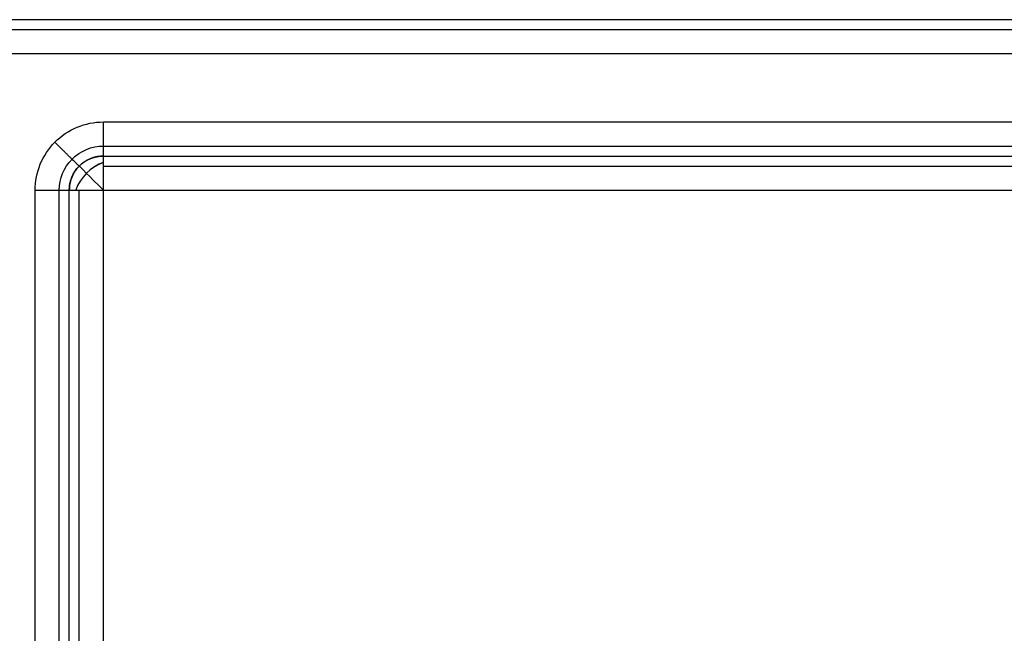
# Model space of a CAD drawing. Header units: millimetres. Extents: x -523 to -383, y 3 to 43.
# Tile 16 of 41: x -521.76 to -518.87, y 40.63 to 42.43. Entities that reach past the tile are written whole.
import ezdxf

# ---------------------------------------------------------------- set-up
doc = ezdxf.new("R2010")
doc.units = ezdxf.units.MM
doc.header["$MEASUREMENT"] = 0
doc.layers.add('Default', color=7, linetype='Continuous', true_color=0x000000)

msp = doc.modelspace()

# ---------------------------------------------------------------- linework, layer by layer
at = {"layer": 'Default'}
for p, q in [((-489.0448, 42.3258, -47.1014), (-521.916, 42.3258, -47.1014)), ((-489.0448, 42.3258, -44.1014), (-521.916, 42.3258, -44.1014)), ((-489.0448, 42.3258, -12.4014), (-521.916, 42.3258, -12.4014)), ((-489.0448, 42.3258, -9.4014), (-521.916, 42.3258, -9.4014)), ((-489.0448, 42.3258, 22.4987), (-521.916, 42.3258, 22.4987)), ((-489.0448, 42.3258, 25.4987), (-521.916, 42.3258, 25.4987)), ((-521.516, 42.1258, -44.1014), (-489.0448, 42.1258, -44.1014)), ((-521.516, 42.1258, -9.4014), (-489.0448, 42.1258, -9.4014)), ((-521.516, 42.1258, 25.4987), (-489.0448, 42.1258, 25.4987)), ((-521.716, 4.3258, -44.1014), (-521.716, 41.9258, -44.1014)), ((-521.716, 4.3258, -9.4014), (-521.716, 41.9258, -9.4014)), ((-521.716, 4.3258, 25.4987), (-521.716, 41.9258, 25.4987)), ((-521.516, 4.3258, -46.9014), (-521.516, 41.9258, -46.9014)), ((-521.516, 41.9258, -46.9014), (-489.0448, 41.9258, -46.9014)), ((-521.516, 4.3258, -12.2014), (-521.516, 41.9258, -12.2014)), ((-521.516, 41.9258, -12.2014), (-489.0448, 41.9258, -12.2014)), ((-521.516, 4.3258, 22.6987), (-521.516, 41.9258, 22.6987)), ((-521.516, 41.9258, 22.6987), (-489.0448, 41.9258, 22.6987))]:
    msp.add_line(p, q, dxfattribs=at)
at = {"layer": 'Default', "extrusion": (-0.503912, 0.503912, 0.701531)}
for centre in [(339.1215, -312.8521, 251.0922), (339.1215, -288.1235, 275.4354), (339.1215, -263.2524, 299.9189)]:
    msp.add_arc(centre, 0.1, 234.9304, 305.0696, dxfattribs=at)
at = {"layer": 'Default', "extrusion": (0.707107, 0.707107, 0)}
for centre in [(398.4136, -46.8014, -339.1215), (398.4136, -12.1014, -339.1215), (398.4136, 22.7987, -339.1215)]:
    msp.add_arc(centre, 0.1, 270, 360, dxfattribs=at)
at = {"layer": 'Default'}
for points in [[(-384.117, 42.4258, -48.5013), (-453.4168, 42.4258, -48.4301), (-522.7165, 42.4258, -48.3588)], [(-384.117, 42.4258, -13.8013), (-453.4168, 42.4258, -13.7301), (-522.7165, 42.4258, -13.6588)], [(-384.117, 42.4258, 21.0987), (-453.4168, 42.4258, 21.17), (-522.7165, 42.4258, 21.2413)], [(-489.0448, 42.4258, -47.0014), (-505.4804, 42.4258, -47.0014), (-521.916, 42.4258, -47.0014)], [(-489.0448, 42.4258, -44.2014), (-505.4804, 42.4258, -44.2014), (-521.916, 42.4258, -44.2014)], [(-489.0448, 42.4258, -45.6014), (-505.4804, 42.4258, -45.6014), (-521.916, 42.4258, -45.6014)], [(-489.0448, 42.4258, -12.3014), (-505.4804, 42.4258, -12.3014), (-521.916, 42.4258, -12.3014)], [(-489.0448, 42.4258, -9.5014), (-505.4804, 42.4258, -9.5014), (-521.916, 42.4258, -9.5014)], [(-489.0448, 42.4258, -10.9014), (-505.4804, 42.4258, -10.9014), (-521.916, 42.4258, -10.9014)], [(-489.0448, 42.4258, 22.5987), (-505.4804, 42.4258, 22.5987), (-521.916, 42.4258, 22.5987)], [(-489.0448, 42.4258, 25.3987), (-505.4804, 42.4258, 25.3987), (-521.916, 42.4258, 25.3987)], [(-489.0448, 42.4258, 23.9987), (-505.4804, 42.4258, 23.9987), (-521.916, 42.4258, 23.9987)], [(-489.0448, 42.3965, -47.0721), (-505.4804, 42.3965, -47.0721), (-521.916, 42.3965, -47.0721)], [(-489.0448, 42.3965, -44.1306), (-505.4804, 42.3965, -44.1306), (-521.916, 42.3965, -44.1306)], [(-489.0448, 42.3965, -12.3721), (-505.4804, 42.3965, -12.3721), (-521.916, 42.3965, -12.3721)], [(-489.0448, 42.3965, -9.4306), (-505.4804, 42.3965, -9.4306), (-521.916, 42.3965, -9.4306)], [(-489.0448, 42.3965, 22.528), (-505.4804, 42.3965, 22.528), (-521.916, 42.3965, 22.528)], [(-489.0448, 42.3965, 25.4694), (-505.4804, 42.3965, 25.4694), (-521.916, 42.3965, 25.4694)], [(-521.516, 42.0551, -44.1306), (-505.2804, 42.0551, -44.1306), (-489.0448, 42.0551, -44.1306)], [(-521.516, 42.0551, -9.4306), (-505.2804, 42.0551, -9.4306), (-489.0448, 42.0551, -9.4306)], [(-521.516, 42.0551, 25.4694), (-505.2804, 42.0551, 25.4694), (-489.0448, 42.0551, 25.4694)], [(-521.516, 42.0258, -46.8014), (-521.516, 42.0258, -45.5014), (-521.516, 42.0258, -44.2014)], [(-521.516, 42.0258, -44.2014), (-505.2804, 42.0258, -44.2014), (-489.0448, 42.0258, -44.2014)], [(-521.516, 42.0258, -46.8014), (-505.2804, 42.0258, -46.8014), (-489.0448, 42.0258, -46.8014)], [(-521.516, 42.0258, -45.5014), (-505.2804, 42.0258, -45.5014), (-489.0448, 42.0258, -45.5014)], [(-521.516, 42.0258, -12.1014), (-521.516, 42.0258, -10.8014), (-521.516, 42.0258, -9.5014)], [(-521.516, 42.0258, -9.5014), (-505.2804, 42.0258, -9.5014), (-489.0448, 42.0258, -9.5014)], [(-521.516, 42.0258, -12.1014), (-505.2804, 42.0258, -12.1014), (-489.0448, 42.0258, -12.1014)], [(-521.516, 42.0258, -10.8014), (-505.2804, 42.0258, -10.8014), (-489.0448, 42.0258, -10.8014)], [(-521.516, 42.0258, 22.7987), (-521.516, 42.0258, 24.0987), (-521.516, 42.0258, 25.3987)], [(-521.516, 42.0258, 25.3987), (-505.2804, 42.0258, 25.3987), (-489.0448, 42.0258, 25.3987)], [(-521.516, 42.0258, 22.7987), (-505.2804, 42.0258, 22.7987), (-489.0448, 42.0258, 22.7987)], [(-521.516, 42.0258, 24.0987), (-505.2804, 42.0258, 24.0987), (-489.0448, 42.0258, 24.0987)], [(-521.5867, 41.9965, -46.8014), (-521.5867, 41.9965, -45.5014), (-521.5867, 41.9965, -44.2014)], [(-521.5867, 41.9965, -12.1014), (-521.5867, 41.9965, -10.8014), (-521.5867, 41.9965, -9.5014)], [(-521.5867, 41.9965, 22.7987), (-521.5867, 41.9965, 24.0987), (-521.5867, 41.9965, 25.3987)], [(-521.516, 41.9965, -46.8721), (-505.2804, 41.9965, -46.8721), (-489.0448, 41.9965, -46.8721)], [(-521.516, 41.9965, -12.1721), (-505.2804, 41.9965, -12.1721), (-489.0448, 41.9965, -12.1721)], [(-521.516, 41.9965, 22.728), (-505.2804, 41.9965, 22.728), (-489.0448, 41.9965, 22.728)], [(-521.6453, 4.3258, -44.1306), (-521.6453, 23.1258, -44.1306), (-521.6453, 41.9258, -44.1306)], [(-521.6453, 4.3258, -9.4306), (-521.6453, 23.1258, -9.4306), (-521.6453, 41.9258, -9.4306)], [(-521.6453, 4.3258, 25.4694), (-521.6453, 23.1258, 25.4694), (-521.6453, 41.9258, 25.4694)], [(-521.616, 4.3258, -46.8014), (-521.616, 23.1258, -46.8014), (-521.616, 41.9258, -46.8014)], [(-521.616, 41.9258, -46.8014), (-521.616, 41.9258, -45.5014), (-521.616, 41.9258, -44.2014)], [(-521.616, 4.3258, -44.2014), (-521.616, 23.1258, -44.2014), (-521.616, 41.9258, -44.2014)], [(-521.616, 4.3258, -45.5014), (-521.616, 23.1258, -45.5014), (-521.616, 41.9258, -45.5014)], [(-521.616, 4.3258, -12.1014), (-521.616, 23.1258, -12.1014), (-521.616, 41.9258, -12.1014)], [(-521.616, 41.9258, -12.1014), (-521.616, 41.9258, -10.8014), (-521.616, 41.9258, -9.5014)], [(-521.616, 4.3258, -9.5014), (-521.616, 23.1258, -9.5014), (-521.616, 41.9258, -9.5014)], [(-521.616, 4.3258, -10.8014), (-521.616, 23.1258, -10.8014), (-521.616, 41.9258, -10.8014)], [(-521.616, 4.3258, 22.7987), (-521.616, 23.1258, 22.7987), (-521.616, 41.9258, 22.7987)], [(-521.616, 41.9258, 22.7987), (-521.616, 41.9258, 24.0987), (-521.616, 41.9258, 25.3987)], [(-521.616, 4.3258, 25.3987), (-521.616, 23.1258, 25.3987), (-521.616, 41.9258, 25.3987)], [(-521.616, 4.3258, 24.0987), (-521.616, 23.1258, 24.0987), (-521.616, 41.9258, 24.0987)], [(-521.5867, 4.3258, -46.8721), (-521.5867, 23.1258, -46.8721), (-521.5867, 41.9258, -46.8721)], [(-521.5867, 4.3258, -12.1721), (-521.5867, 23.1258, -12.1721), (-521.5867, 41.9258, -12.1721)], [(-521.5867, 4.3258, 22.728), (-521.5867, 23.1258, 22.728), (-521.5867, 41.9258, 22.728)]]:
    msp.add_open_spline(points, degree=2, dxfattribs=at)
for points in [[(-521.716, 41.9258, -44.1014), (-521.7164, 41.9778, -44.1014), (-521.673, 42.082, -44.1014), (-521.5689, 42.1262, -44.1014), (-521.516, 42.1258, -44.1014)], [(-521.716, 41.9258, -9.4014), (-521.7164, 41.9778, -9.4014), (-521.673, 42.082, -9.4014), (-521.5689, 42.1262, -9.4014), (-521.516, 42.1258, -9.4014)], [(-521.716, 41.9258, 25.4987), (-521.7164, 41.9778, 25.4987), (-521.673, 42.082, 25.4987), (-521.5689, 42.1262, 25.4987), (-521.516, 42.1258, 25.4987)], [(-521.6453, 41.9258, -44.1306), (-521.6455, 41.9594, -44.1306), (-521.6175, 42.0268, -44.1306), (-521.5502, 42.0554, -44.1306), (-521.516, 42.0551, -44.1306)], [(-521.6453, 41.9258, -9.4306), (-521.6455, 41.9594, -9.4306), (-521.6175, 42.0268, -9.4306), (-521.5502, 42.0554, -9.4306), (-521.516, 42.0551, -9.4306)], [(-521.6453, 41.9258, 25.4694), (-521.6455, 41.9594, 25.4694), (-521.6175, 42.0268, 25.4694), (-521.5502, 42.0554, 25.4694), (-521.516, 42.0551, 25.4694)], [(-521.616, 41.9258, -44.2014), (-521.6162, 41.9518, -44.2014), (-521.5945, 42.0039, -44.2014), (-521.5425, 42.026, -44.2014), (-521.516, 42.0258, -44.2014)], [(-521.616, 41.9258, -9.5014), (-521.6162, 41.9518, -9.5014), (-521.5945, 42.0039, -9.5014), (-521.5425, 42.026, -9.5014), (-521.516, 42.0258, -9.5014)], [(-521.616, 41.9258, 25.3987), (-521.6162, 41.9518, 25.3987), (-521.5945, 42.0039, 25.3987), (-521.5425, 42.026, 25.3987), (-521.516, 42.0258, 25.3987)]]:
    msp.add_open_spline(points, degree=3, knots=[0, 0, 0, 0, 0.1557943, 0.3141572, 0.3141572, 0.3141572, 0.3141572], dxfattribs=at)
for points, weights in [([(-521.516, 42.0258, -44.2014), (-521.516, 42.0258, -44.1014), (-521.516, 42.1258, -44.1014)], [1, 0.707106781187, 1]), ([(-521.516, 42.0258, -9.5014), (-521.516, 42.0258, -9.4014), (-521.516, 42.1258, -9.4014)], [1, 0.707106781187, 1]), ([(-521.516, 42.0258, 25.3987), (-521.516, 42.0258, 25.4987), (-521.516, 42.1258, 25.4987)], [1, 0.707106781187, 1]), ([(-521.5872, 41.9961, -44.2014), (-521.5872, 41.9961, -44.1014), (-521.6584, 42.0664, -44.1014)], [1, 0.707106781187, 1]), ([(-521.5872, 41.9961, -9.5014), (-521.5872, 41.9961, -9.4014), (-521.6584, 42.0664, -9.4014)], [1, 0.707106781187, 1]), ([(-521.5872, 41.9961, 25.3987), (-521.5872, 41.9961, 25.4987), (-521.6584, 42.0664, 25.4987)], [1, 0.707106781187, 1]), ([(-521.516, 42.0258, -46.8014), (-521.616, 42.0258, -46.8014), (-521.616, 41.9258, -46.8014)], [1, 0.707106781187, 1]), ([(-521.616, 41.9258, -45.5014), (-521.616, 42.0258, -45.5014), (-521.516, 42.0258, -45.5014)], [1, 0.707106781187, 1]), ([(-521.516, 42.0258, -12.1014), (-521.616, 42.0258, -12.1014), (-521.616, 41.9258, -12.1014)], [1, 0.707106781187, 1]), ([(-521.616, 41.9258, -10.8014), (-521.616, 42.0258, -10.8014), (-521.516, 42.0258, -10.8014)], [1, 0.707106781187, 1]), ([(-521.516, 42.0258, 22.7987), (-521.616, 42.0258, 22.7987), (-521.616, 41.9258, 22.7987)], [1, 0.707106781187, 1]), ([(-521.616, 41.9258, 24.0987), (-521.616, 42.0258, 24.0987), (-521.516, 42.0258, 24.0987)], [1, 0.707106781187, 1]), ([(-521.516, 41.9258, -46.9014), (-521.516, 42.0258, -46.9014), (-521.516, 42.0258, -46.8014)], [1, 0.707106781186, 1]), ([(-521.516, 41.9258, -12.2014), (-521.516, 42.0258, -12.2014), (-521.516, 42.0258, -12.1014)], [1, 0.707106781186, 1]), ([(-521.516, 41.9258, 22.6987), (-521.516, 42.0258, 22.6987), (-521.516, 42.0258, 22.7987)], [1, 0.707106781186, 1]), ([(-521.716, 41.9258, -44.1014), (-521.616, 41.9258, -44.1014), (-521.616, 41.9258, -44.2014)], [1, 0.707106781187, 1]), ([(-521.716, 41.9258, -9.4014), (-521.616, 41.9258, -9.4014), (-521.616, 41.9258, -9.5014)], [1, 0.707106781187, 1]), ([(-521.716, 41.9258, 25.4987), (-521.616, 41.9258, 25.4987), (-521.616, 41.9258, 25.3987)], [1, 0.707106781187, 1]), ([(-521.616, 41.9258, -46.8014), (-521.616, 41.9258, -46.9014), (-521.516, 41.9258, -46.9014)], [1, 0.707106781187, 1]), ([(-521.616, 41.9258, -12.1014), (-521.616, 41.9258, -12.2014), (-521.516, 41.9258, -12.2014)], [1, 0.707106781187, 1]), ([(-521.616, 41.9258, 22.7987), (-521.616, 41.9258, 22.6987), (-521.516, 41.9258, 22.6987)], [1, 0.707106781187, 1])]:
    msp.add_rational_spline(points, weights, degree=2, dxfattribs=at)

doc.saveas('drawing.dxf')
